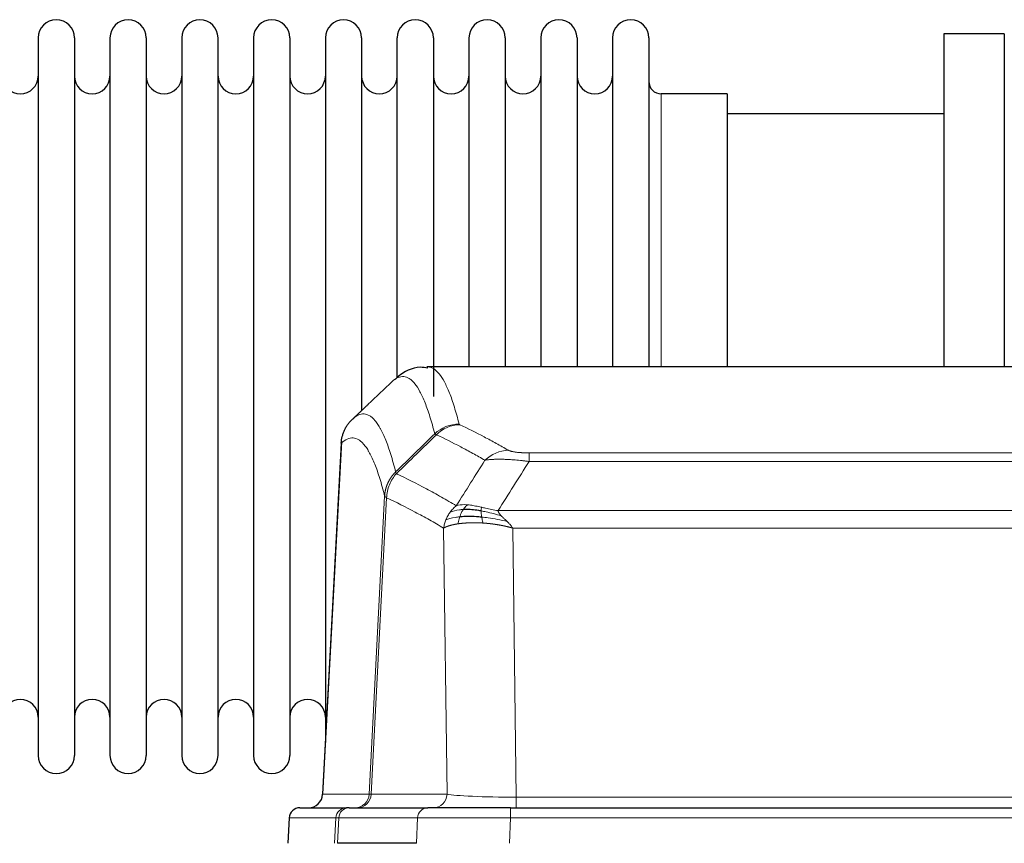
# Model space of a CAD drawing. Header units: inches. Extents: x 0 to 29700, y -16 to 21000.
# Tile 110 of 235: x 3757 to 4034, y 17086 to 17318. Entities that reach past the tile are written whole.
import ezdxf

# ---------------------------------------------------------------- set-up
doc = ezdxf.new("R2010")
doc.units = ezdxf.units.IN
doc.layers.add('1', color=7, linetype='Continuous', true_color=0xffffff)

msp = doc.modelspace()

# ---------------------------------------------------------------- linework, layer by layer
at = {"layer": '1', "color": 2, "linetype": 'Continuous', "lineweight": 25}
for p, q in [((4034.267, 17313.607), (4017.267, 17313.607)), ((4017.267, 17313.607), (4017.267, 17220.009)), ((4034.267, 17313.607), (4034.267, 17220.009)), ((3762.467, 17312.507), (3762.467, 17110.707)), ((3772.667, 17312.507), (3772.667, 17110.707)), ((3782.667, 17312.507), (3782.667, 17110.707)), ((3792.867, 17312.507), (3792.867, 17110.707)), ((3802.867, 17312.507), (3802.867, 17110.707)), ((3813.067, 17110.707), (3813.067, 17312.507)), ((3823.067, 17312.507), (3823.067, 17110.707)), ((3833.267, 17312.507), (3833.267, 17110.707)), ((3843.267, 17312.507), (3843.267, 17211.607)), ((3853.467, 17312.507), (3853.467, 17211.607)), ((3863.467, 17217.013), (3863.467, 17312.507)), ((3873.667, 17312.507), (3873.667, 17211.607)), ((3883.667, 17312.507), (3883.667, 17220.007)), ((3893.867, 17312.507), (3893.867, 17220.007)), ((3903.867, 17312.507), (3903.867, 17220.007)), ((3914.067, 17312.507), (3914.067, 17220.007)), ((3924.067, 17312.507), (3924.067, 17220.007)), ((3934.267, 17312.507), (3934.267, 17220.007)), ((3956.267, 17296.757), (3937.767, 17296.757)), ((3956.267, 17296.757), (3956.267, 17220.003)), ((4017.267, 17291.107), (3956.262, 17291.107)), ((4134.701, 17220.002), (3871.833, 17220.002)), ((3843.267, 17211.607), (3843.267, 17114.386)), ((3853.467, 17211.607), (3853.467, 17207.656)), ((3847.765, 17198.982), (3842.491, 17099.79)), ((3836.12, 17096.002), (3849.23, 17096.002)), ((3849.928, 17096.002), (3849.23, 17096.002)), ((3849.928, 17096.002), (3872.102, 17096.002)), ((3895.357, 17096.002), (3872.102, 17096.002)), ((3895.357, 17096.002), (4111.177, 17096.002)), ((3833.109, 17093.161), (3832.728, 17086.002)), ((3868.902, 17086.002), (3846.647, 17086.002))]:
    msp.add_line(p, q, dxfattribs=at)
at = {"layer": '1', "color": 110, "linetype": 'Continuous', "lineweight": 13}
for p, q in [((3937.767, 17296.757), (3937.767, 17220.003)), ((3847.751, 17198.488), (3842.503, 17099.793)), ((3900.596, 17195.795), (4105.938, 17195.795)), ((3900.596, 17193.379), (3900.596, 17195.795)), ((4105.938, 17193.379), (3900.596, 17193.379)), ((3855.57, 17099.793), (3859.946, 17183.661)), ((3860.502, 17183.185), (3856.151, 17099.793)), ((3891.864, 17179.548), (4114.67, 17179.548)), ((3877.503, 17099.793), (3876.545, 17174.64)), ((3895.977, 17174.65), (3896.945, 17098.967)), ((4110.557, 17174.65), (3895.977, 17174.65)), ((3842.503, 17099.793), (3855.57, 17099.793)), ((3856.151, 17099.793), (3877.503, 17099.793)), ((3896.945, 17098.967), (4109.588, 17098.967)), ((3896.945, 17096.002), (3896.945, 17098.967)), ((3895.357, 17093.159), (3895.357, 17096.002)), ((3833.125, 17093.159), (3832.745, 17086.002)), ((3846.236, 17093.159), (3833.125, 17093.159)), ((3845.863, 17086.002), (3846.236, 17093.159)), ((3847.021, 17093.159), (3846.647, 17086.002)), ((3869.195, 17093.159), (3847.021, 17093.159)), ((3868.902, 17086.002), (3869.195, 17093.159)), ((3895.357, 17093.159), (3895.064, 17086.002)), ((4111.177, 17093.159), (3895.357, 17093.159))]:
    msp.add_line(p, q, dxfattribs=at)
at = {"layer": '1', "color": 2, "linetype": 'Continuous', "lineweight": 25}
for centre, radius, start, end in [((3767.567, 17312.507), 5.1, 0, 180), ((3787.767, 17312.507), 5.1, 0, 180), ((3807.967, 17312.507), 5.1, 0, 180), ((3828.167, 17312.507), 5.1, 0, 180), ((3848.367, 17312.507), 5.1, 0, 180), ((3868.567, 17312.507), 5.1, 0, 180), ((3888.767, 17312.507), 5.1, 0, 180), ((3908.967, 17312.507), 5.1, 0, 180), ((3929.167, 17312.507), 5.1, 0, 180), ((3757.467, 17301.757), 5, 180, 0), ((3777.667, 17301.757), 5, 180, 0), ((3797.867, 17301.757), 5, 180, 0), ((3818.067, 17301.757), 5, 180, 0), ((3838.267, 17301.757), 5, 180, 0), ((3858.467, 17301.757), 5, 180, 0), ((3878.667, 17301.757), 5, 180, 0), ((3898.867, 17301.757), 5, 180, 0), ((3919.067, 17301.757), 5, 180, 0), ((3937.767, 17300.257), 3.5, 180, 270), ((3757.467, 17121.457), 5, 0, 180), ((3777.667, 17121.457), 5, 0, 180), ((3797.867, 17121.457), 5, 0, 180), ((3818.067, 17121.457), 5, 0, 180), ((3838.267, 17121.457), 5, 0, 180), ((3767.567, 17110.707), 5.1, 180, 0), ((3787.767, 17110.707), 5.1, 180, 0), ((3807.967, 17110.707), 5.1, 180, 0), ((3828.167, 17110.707), 5.1, 180, 0)]:
    msp.add_arc(centre, radius, start, end, dxfattribs=at)
at = {"layer": '1', "color": 110, "linetype": 'Continuous', "lineweight": 13}
for centre, major_axis, ratio, start_param, end_param in [((3880.9, 17193.945), (-9.695, -2.45), 0.9931439, 4.4664808, 5.2238901), ((3881.087, 17193.785), (-4.281, -9.037), 0.9659395, 3.5975691, 4.3432065), ((3894.749, 17186.639), (-4.97, -8.677), 0.9635717, 3.6779385, 4.4208965), ((3851.578, 17100.002), (0, 4), 0.9993908, 3.1415927, 4.6600291), ((3852.275, 17100.002), (0, 4), 0.9702957, 3.1415927, 4.6600291), ((3875.596, 17100.002), (20.038, 0.208), 0.001459, 3.1763609, 3.3855124), ((3873.627, 17100.002), (0, 4), 0.9702957, 3.1415927, 4.6600291), ((3896.866, 17100.002), (-20.002, 0.052), 0.0517476, 0.2535919, 1.5749043), ((3849.23, 17093.002), (0, 3), 0.9993908, 0, 1.5184364), ((3849.928, 17093.002), (0, 3), 0.9702957, 0, 1.5184364), ((3872.102, 17093.002), (0, 3), 0.9702957, 0, 1.5184364), ((3873.248, 17093.002), (-27.029, 0.156), 0.000812, 6.0391366, 6.248288), ((3895.408, 17093.002), (-27.018, 0.123), 0.0058026, 4.7143189, 6.0386286)]:
    msp.add_ellipse(centre, major_axis=major_axis, ratio=ratio, start_param=start_param, end_param=end_param, dxfattribs=at)
at = {"layer": '1', "color": 2, "linetype": 'Continuous', "lineweight": 25}
for centre, major_axis, start_param, end_param in [((3838.511, 17100.002), (0, 4), 3.1415927, 4.6600291), ((3836.12, 17093.002), (0, 3), 0, 1.5184364)]:
    msp.add_ellipse(centre, major_axis=major_axis, ratio=0.9993908, start_param=start_param, end_param=end_param, dxfattribs=at)
for points, knots in [([(3872.062, 17219.597), (3871.361, 17219.756), (3868.283, 17220.248), (3864.667, 17218.143), (3863.204, 17216.752), (3862.938, 17216.429)], [0, 0, 0, 0, 0.1798952, 0.8294892, 1, 1, 1, 1]), ([(3847.751, 17198.488), (3847.781, 17199.12), (3847.871, 17199.747), (3848.094, 17200.666), (3848.182, 17200.968), (3848.388, 17201.563), (3848.505, 17201.855), (3848.767, 17202.426), (3848.911, 17202.705), (3849.225, 17203.248), (3849.395, 17203.512), (3849.759, 17204.021), (3849.953, 17204.267), (3850.364, 17204.738), (3850.58, 17204.964), (3850.806, 17205.179)], [0, 0, 0, 0, 0.25, 0.25, 0.375, 0.375, 0.5, 0.5, 0.625, 0.625, 0.75, 0.75, 0.875, 0.875, 1, 1, 1, 1]), ([(3887.265, 17177.717), (3886.976, 17177.744), (3886.689, 17177.767), (3885.555, 17177.85), (3884.732, 17177.885), (3883.167, 17177.904), (3882.426, 17177.888), (3881.508, 17177.836), (3881.284, 17177.82), (3881.067, 17177.802)], [0, 0, 0, 0, 0.125, 0.125, 0.5, 0.5, 0.875, 0.875, 1, 1, 1, 1]), ([(3887.096, 17179.459), (3886.867, 17179.498), (3886.64, 17179.535), (3885.738, 17179.67), (3885.079, 17179.748), (3883.809, 17179.852), (3883.199, 17179.877), (3882.428, 17179.875), (3882.238, 17179.871), (3882.053, 17179.865)], [0, 0, 0, 0, 0.125, 0.125, 0.5, 0.5, 0.875, 0.875, 1, 1, 1, 1])]:
    msp.add_open_spline(points, degree=3, knots=knots, dxfattribs=at)
at = {"layer": '1', "color": 110, "linetype": 'Continuous', "lineweight": 13}
for points, knots in [([(3871.92, 17220.002), (3872.013, 17220.002), (3872.636, 17219.973), (3873.25, 17219.749), (3874.02, 17219.252), (3874.403, 17218.95), (3874.781, 17218.569), (3875.032, 17218.298), (3875.157, 17218.153), (3875.781, 17217.386), (3876.272, 17216.631), (3876.998, 17215.288), (3877.237, 17214.805), (3877.713, 17213.769), (3877.949, 17213.216), (3878.651, 17211.451), (3879.572, 17208.816), (3880.462, 17205.62), (3880.9, 17203.881)], [0, 0, 0, 0, 0.0285367, 0.1904473, 0.1904473, 0.2714026, 0.3118802, 0.3118802, 0.3523578, 0.3523578, 0.5142684, 0.5142684, 0.5952236, 0.5952236, 0.6761789, 0.6761789, 0.8380895, 1, 1, 1, 1]), ([(3874.032, 17201.142), (3873.594, 17202.88), (3872.703, 17206.074), (3871.781, 17208.706), (3871.078, 17210.47), (3870.841, 17211.023), (3870.365, 17212.058), (3870.125, 17212.541), (3869.399, 17213.883), (3868.907, 17214.638), (3868.282, 17215.405), (3868.157, 17215.549), (3867.905, 17215.821), (3867.527, 17216.202), (3867.143, 17216.503), (3866.372, 17217.001), (3865.328, 17217.383), (3863.718, 17217.112), (3862.616, 17216.368), (3862.058, 17215.855)], [0, 0, 0, 0, 0.125, 0.25, 0.25, 0.3125, 0.3125, 0.375, 0.375, 0.5, 0.5, 0.53125, 0.53125, 0.5625, 0.625, 0.625, 0.75, 0.875, 1, 1, 1, 1]), ([(3850.806, 17205.179), (3851.378, 17205.733), (3852.505, 17206.547), (3854.151, 17206.892), (3855.217, 17206.538), (3856.005, 17206.053), (3856.397, 17205.756), (3856.848, 17205.314), (3857.041, 17205.104), (3857.169, 17204.959), (3857.232, 17204.884), (3857.551, 17204.5), (3857.931, 17203.984), (3858.369, 17203.286), (3858.555, 17202.966), (3858.679, 17202.749), (3858.741, 17202.637), (3859.298, 17201.617), (3860.27, 17199.512), (3861.681, 17195.48), (3862.589, 17192.209), (3863.036, 17190.427)], [0, 0, 0, 0, 0.125, 0.25, 0.375, 0.375, 0.4375, 0.46875, 0.484375, 0.484375, 0.5, 0.5, 0.5625, 0.59375, 0.609375, 0.609375, 0.625, 0.625, 0.75, 0.875, 1, 1, 1, 1]), ([(3881.087, 17203.719), (3881.031, 17203.746), (3880.988, 17203.773), (3880.926, 17203.827), (3880.907, 17203.854), (3880.9, 17203.881)], [0, 0, 0, 0, 0.5, 0.5, 1, 1, 1, 1]), ([(3881.087, 17203.719), (3883.373, 17202.632), (3885.654, 17201.491), (3889.07, 17199.697), (3890.207, 17199.086), (3892.479, 17197.836), (3893.615, 17197.197), (3894.749, 17196.545)], [0, 0, 0, 0, 0.5, 0.5, 0.75, 0.75, 1, 1, 1, 1]), ([(3859.946, 17183.661), (3859.501, 17185.441), (3858.596, 17188.709), (3857.189, 17192.741), (3856.219, 17194.849), (3855.664, 17195.871), (3855.602, 17195.983), (3855.478, 17196.201), (3855.292, 17196.521), (3854.856, 17197.221), (3854.477, 17197.739), (3854.159, 17198.126), (3854.096, 17198.201), (3853.968, 17198.346), (3853.776, 17198.558), (3853.326, 17199.003), (3852.936, 17199.304), (3852.149, 17199.795), (3851.086, 17200.159), (3849.445, 17199.833), (3848.321, 17199.034), (3847.751, 17198.488)], [0, 0, 0, 0, 0.125, 0.25, 0.375, 0.375, 0.390625, 0.390625, 0.40625, 0.4375, 0.5, 0.5, 0.515625, 0.515625, 0.53125, 0.5625, 0.625, 0.625, 0.75, 0.875, 1, 1, 1, 1]), ([(3888.169, 17193.72), (3887.033, 17194.373), (3885.897, 17195.012), (3883.621, 17196.263), (3882.483, 17196.875), (3879.063, 17198.671), (3876.779, 17199.814), (3874.491, 17200.903)], [0, 0, 0, 0, 0.25, 0.25, 0.5, 0.5, 1, 1, 1, 1]), ([(3900.596, 17195.795), (3900.413, 17195.795), (3900.231, 17195.796), (3899.867, 17195.801), (3899.687, 17195.804), (3899.332, 17195.813), (3899.156, 17195.819), (3898.809, 17195.833), (3898.638, 17195.841), (3898.428, 17195.853), (3898.386, 17195.856), (3898.302, 17195.861), (3898.177, 17195.869), (3898.056, 17195.877), (3897.817, 17195.895), (3897.509, 17195.921), (3897.222, 17195.951), (3897.049, 17195.972), (3897.015, 17195.976), (3896.947, 17195.984), (3896.913, 17195.988), (3896.813, 17196.001), (3896.748, 17196.01), (3896.559, 17196.037), (3896.439, 17196.056), (3896.213, 17196.094), (3896.105, 17196.114), (3895.903, 17196.155), (3895.807, 17196.177), (3895.694, 17196.204), (3895.672, 17196.209), (3895.628, 17196.22), (3895.606, 17196.226), (3895.543, 17196.242), (3895.502, 17196.253), (3895.383, 17196.287), (3895.309, 17196.31), (3895.172, 17196.356), (3895.109, 17196.379), (3894.932, 17196.449), (3894.833, 17196.496), (3894.749, 17196.545)], [0, 0, 0, 0, 0.0625, 0.0625, 0.125, 0.125, 0.1875, 0.1875, 0.25, 0.25, 0.265625, 0.265625, 0.28125, 0.3125, 0.3125, 0.375, 0.4375, 0.4375, 0.453125, 0.453125, 0.46875, 0.46875, 0.5, 0.5, 0.5625, 0.5625, 0.625, 0.625, 0.6875, 0.6875, 0.703125, 0.703125, 0.71875, 0.71875, 0.75, 0.75, 0.8125, 0.8125, 0.875, 0.875, 1, 1, 1, 1]), ([(3900.596, 17193.379), (3900.261, 17193.422), (3899.928, 17193.463), (3899.265, 17193.541), (3898.936, 17193.578), (3897.961, 17193.682), (3897.323, 17193.742), (3896.62, 17193.8), (3896.542, 17193.807), (3896.387, 17193.819), (3896.309, 17193.825), (3896.078, 17193.843), (3895.925, 17193.854), (3895.47, 17193.886), (3894.875, 17193.923), (3894.303, 17193.951), (3893.881, 17193.969), (3893.673, 17193.976), (3893.467, 17193.983), (3893.331, 17193.987), (3893.263, 17193.989), (3892.658, 17194.004), (3892.15, 17194.008), (3891.431, 17193.999), (3891.198, 17193.994), (3890.86, 17193.983), (3890.749, 17193.979), (3890.53, 17193.97), (3890.423, 17193.964), (3889.895, 17193.935), (3889.507, 17193.903), (3888.792, 17193.823), (3888.466, 17193.775), (3888.169, 17193.72)], [0, 0, 0, 0, 0.0625, 0.0625, 0.125, 0.125, 0.25, 0.25, 0.265625, 0.265625, 0.28125, 0.28125, 0.3125, 0.3125, 0.375, 0.4375, 0.4375, 0.46875, 0.484375, 0.484375, 0.5, 0.5, 0.625, 0.625, 0.6875, 0.6875, 0.71875, 0.71875, 0.75, 0.75, 0.875, 0.875, 1, 1, 1, 1]), ([(3859.946, 17183.661), (3859.947, 17183.678), (3859.949, 17183.712), (3859.952, 17183.763), (3859.955, 17183.813), (3859.959, 17183.864), (3859.963, 17183.915), (3859.967, 17183.965), (3859.971, 17184.016), (3859.976, 17184.067), (3859.98, 17184.117), (3859.986, 17184.168), (3859.991, 17184.218), (3859.996, 17184.269), (3860.002, 17184.319), (3860.008, 17184.37), (3860.015, 17184.42), (3860.021, 17184.47), (3860.028, 17184.521), (3860.035, 17184.571), (3860.043, 17184.621), (3860.05, 17184.672), (3860.058, 17184.722), (3860.066, 17184.772), (3860.075, 17184.822), (3860.083, 17184.872), (3860.092, 17184.922), (3860.101, 17184.972), (3860.111, 17185.022), (3860.12, 17185.072), (3860.13, 17185.122), (3860.14, 17185.171), (3860.151, 17185.221), (3860.161, 17185.271), (3860.172, 17185.32), (3860.183, 17185.37), (3860.195, 17185.419), (3860.206, 17185.469), (3860.218, 17185.518), (3860.23, 17185.568), (3860.243, 17185.617), (3860.255, 17185.666), (3860.268, 17185.715), (3860.281, 17185.764), (3860.295, 17185.813), (3860.308, 17185.862), (3860.322, 17185.911), (3860.336, 17185.96), (3860.35, 17186.008), (3860.365, 17186.057), (3860.38, 17186.106), (3860.395, 17186.154), (3860.41, 17186.203), (3860.426, 17186.251), (3860.442, 17186.299), (3860.458, 17186.347), (3860.474, 17186.395), (3860.49, 17186.444), (3860.507, 17186.491), (3860.524, 17186.539), (3860.541, 17186.587), (3860.559, 17186.635), (3860.577, 17186.682), (3860.595, 17186.73), (3860.613, 17186.777), (3860.631, 17186.825), (3860.65, 17186.872), (3860.669, 17186.919), (3860.688, 17186.966), (3860.707, 17187.013), (3860.727, 17187.06), (3860.747, 17187.106), (3860.767, 17187.153), (3860.787, 17187.2), (3860.808, 17187.246), (3860.828, 17187.292), (3860.855, 17187.352), (3860.889, 17187.425), (3860.93, 17187.511), (3860.972, 17187.597), (3861.014, 17187.682), (3861.057, 17187.767), (3861.101, 17187.851), (3861.146, 17187.935), (3861.192, 17188.019), (3861.238, 17188.102), (3861.285, 17188.185), (3861.333, 17188.267), (3861.382, 17188.349), (3861.431, 17188.43), (3861.481, 17188.511), (3861.532, 17188.591), (3861.584, 17188.671), (3861.637, 17188.751), (3861.69, 17188.83), (3861.744, 17188.908), (3861.798, 17188.986), (3861.854, 17189.063), (3861.91, 17189.14), (3861.966, 17189.217), (3862.024, 17189.292), (3862.082, 17189.368), (3862.141, 17189.442), (3862.201, 17189.517), (3862.261, 17189.59), (3862.322, 17189.663), (3862.383, 17189.736), (3862.446, 17189.808), (3862.509, 17189.879), (3862.572, 17189.95), (3862.637, 17190.02), (3862.701, 17190.089), (3862.767, 17190.158), (3862.833, 17190.226), (3862.9, 17190.294), (3862.967, 17190.361), (3863.013, 17190.405), (3863.036, 17190.427)], [0, 0, 0, 0, 0.0066687, 0.0133374, 0.0200061, 0.0266746, 0.0333432, 0.0400116, 0.0466801, 0.0533484, 0.0600168, 0.066685, 0.0733532, 0.0800214, 0.0866895, 0.0933575, 0.1000255, 0.1066935, 0.1133614, 0.1200292, 0.126697, 0.1333647, 0.1400324, 0.1467001, 0.1533676, 0.1600352, 0.1667026, 0.1733701, 0.1800374, 0.1867047, 0.193372, 0.2000392, 0.2067064, 0.2133735, 0.2200405, 0.2267075, 0.2333745, 0.2400414, 0.2467082, 0.253375, 0.2600418, 0.2667085, 0.2733751, 0.2800417, 0.2867082, 0.2933747, 0.3000412, 0.3067075, 0.3133739, 0.3200401, 0.3267064, 0.3333725, 0.3400387, 0.3467047, 0.3533708, 0.3600367, 0.3667026, 0.3733685, 0.3800343, 0.3867001, 0.3933658, 0.4000315, 0.4066971, 0.4133626, 0.4200281, 0.4266936, 0.433359, 0.4400243, 0.4466896, 0.4533549, 0.4600201, 0.4666852, 0.4733503, 0.4800154, 0.4866804, 0.4933453, 0.5000102, 0.5125098, 0.5250093, 0.5375088, 0.5500082, 0.5625077, 0.5750071, 0.5875066, 0.600006, 0.6125054, 0.6250049, 0.6375043, 0.6500037, 0.6625032, 0.6750026, 0.6875021, 0.7000016, 0.7125011, 0.7250006, 0.7375001, 0.7499997, 0.7624993, 0.7749989, 0.7874985, 0.7999982, 0.812498, 0.8249977, 0.8374975, 0.8499974, 0.8624973, 0.8749972, 0.8874972, 0.8999973, 0.9124974, 0.9249976, 0.9374978, 0.9499981, 0.9624985, 0.9749989, 0.9874994, 1, 1, 1, 1]), ([(3860.502, 17183.185), (3860.524, 17183.816), (3860.601, 17184.444), (3860.865, 17185.672), (3861.051, 17186.273), (3861.522, 17187.425), (3861.808, 17187.977), (3862.466, 17189.015), (3862.839, 17189.5), (3863.248, 17189.944)], [0, 0, 0, 0, 0.25, 0.25, 0.5, 0.5, 0.75, 0.75, 1, 1, 1, 1]), ([(3863.248, 17189.944), (3863.173, 17190.033), (3863.13, 17190.13), (3863.072, 17190.303), (3863.056, 17190.379), (3863.036, 17190.427)], [0, 0, 0, 0, 0.5, 0.5, 1, 1, 1, 1]), ([(3863.248, 17189.944), (3866.07, 17188.605), (3868.885, 17187.185), (3873.099, 17184.93), (3874.502, 17184.158), (3877.304, 17182.573), (3878.704, 17181.759), (3880.101, 17180.926)], [0, 0, 0, 0, 0.5, 0.5, 0.75, 0.75, 1, 1, 1, 1]), ([(3860.502, 17183.185), (3860.497, 17183.188), (3860.487, 17183.194), (3860.472, 17183.204), (3860.457, 17183.214), (3860.442, 17183.224), (3860.426, 17183.233), (3860.411, 17183.243), (3860.396, 17183.253), (3860.38, 17183.263), (3860.365, 17183.273), (3860.349, 17183.283), (3860.334, 17183.293), (3860.319, 17183.303), (3860.303, 17183.313), (3860.288, 17183.323), (3860.273, 17183.333), (3860.258, 17183.343), (3860.243, 17183.353), (3860.228, 17183.363), (3860.214, 17183.373), (3860.199, 17183.383), (3860.185, 17183.394), (3860.171, 17183.404), (3860.157, 17183.414), (3860.144, 17183.424), (3860.13, 17183.434), (3860.11, 17183.451), (3860.084, 17183.472), (3860.055, 17183.498), (3860.032, 17183.522), (3860.012, 17183.544), (3859.996, 17183.565), (3859.984, 17183.583), (3859.974, 17183.599), (3859.966, 17183.613), (3859.96, 17183.625), (3859.955, 17183.636), (3859.952, 17183.645), (3859.949, 17183.651), (3859.948, 17183.656), (3859.947, 17183.659), (3859.946, 17183.661), (3859.946, 17183.661)], [0, 0, 0, 0, 0.0155045, 0.0313064, 0.0474058, 0.0638028, 0.0804975, 0.0974898, 0.1147799, 0.1323678, 0.1502535, 0.1684372, 0.1869188, 0.2056984, 0.224776, 0.2441517, 0.2638255, 0.2837975, 0.3040676, 0.3246359, 0.3455025, 0.3666674, 0.3881306, 0.4098921, 0.431952, 0.4543102, 0.4769669, 0.499922, 0.5635887, 0.6229234, 0.6779259, 0.7285963, 0.7749346, 0.8169408, 0.8546148, 0.8879566, 0.9169663, 0.9416439, 0.9619893, 0.9780025, 0.9896835, 0.9970323, 1, 1, 1, 1]), ([(3876.545, 17174.64), (3875.214, 17175.426), (3873.882, 17176.194), (3871.214, 17177.693), (3869.879, 17178.423), (3865.868, 17180.56), (3863.188, 17181.909), (3860.502, 17183.185)], [0, 0, 0, 0, 0.25, 0.25, 0.5, 0.5, 1, 1, 1, 1]), ([(3878.394, 17179.119), (3878.64, 17179.449), (3878.907, 17179.767), (3879.477, 17180.371), (3879.781, 17180.657), (3880.101, 17180.926)], [0, 0, 0, 0, 0.5, 0.5, 1, 1, 1, 1]), ([(3883.277, 17181.187), (3882.978, 17181.213), (3882.688, 17181.229), (3881.561, 17181.244), (3880.795, 17181.15), (3880.101, 17180.926)], [0, 0, 0, 0, 0.25, 0.25, 1, 1, 1, 1]), ([(3882.053, 17179.865), (3882.151, 17180.015), (3882.253, 17180.156), (3882.51, 17180.485), (3882.667, 17180.659), (3882.978, 17180.959), (3883.131, 17181.086), (3883.277, 17181.187)], [0, 0, 0, 0, 0.25, 0.25, 0.625, 0.625, 1, 1, 1, 1]), ([(3887.246, 17180.492), (3887.066, 17180.532), (3886.887, 17180.571), (3886.18, 17180.725), (3885.666, 17180.832), (3884.672, 17181.013), (3884.192, 17181.088), (3883.578, 17181.159), (3883.426, 17181.174), (3883.277, 17181.187)], [0, 0, 0, 0, 0.125, 0.125, 0.5, 0.5, 0.875, 0.875, 1, 1, 1, 1]), ([(3887.096, 17179.459), (3887.094, 17179.583), (3887.096, 17179.699), (3887.109, 17179.964), (3887.125, 17180.101), (3887.174, 17180.33), (3887.206, 17180.423), (3887.246, 17180.492)], [0, 0, 0, 0, 0.25, 0.25, 0.625, 0.625, 1, 1, 1, 1]), ([(3891.864, 17179.548), (3890.644, 17179.737), (3889.468, 17179.994), (3887.974, 17180.328), (3887.607, 17180.411), (3887.246, 17180.492)], [0, 0, 0, 0, 0.75, 0.75, 1, 1, 1, 1]), ([(3877.184, 17176.978), (3877.34, 17177.354), (3877.52, 17177.722), (3877.925, 17178.438), (3878.149, 17178.785), (3878.394, 17179.119)], [0, 0, 0, 0, 0.5, 0.5, 1, 1, 1, 1]), ([(3881.067, 17177.802), (3880.632, 17177.766), (3880.222, 17177.721), (3878.692, 17177.504), (3877.796, 17177.264), (3877.184, 17176.978)], [0, 0, 0, 0, 0.25, 0.25, 1, 1, 1, 1]), ([(3882.053, 17179.865), (3881.681, 17179.852), (3881.324, 17179.826), (3879.964, 17179.675), (3879.093, 17179.45), (3878.394, 17179.119)], [0, 0, 0, 0, 0.25, 0.25, 1, 1, 1, 1]), ([(3880.577, 17175.841), (3880.612, 17176.041), (3880.655, 17176.265), (3880.76, 17176.744), (3880.823, 17177), (3880.949, 17177.441), (3881.005, 17177.621), (3881.067, 17177.802)], [0, 0, 0, 0, 0.375, 0.375, 0.75, 0.75, 1, 1, 1, 1]), ([(3881.067, 17177.802), (3881.098, 17177.893), (3881.13, 17177.984), (3881.264, 17178.347), (3881.377, 17178.62), (3881.627, 17179.145), (3881.763, 17179.398), (3881.955, 17179.713), (3882.003, 17179.79), (3882.053, 17179.865)], [0, 0, 0, 0, 0.125, 0.125, 0.5, 0.5, 0.875, 0.875, 1, 1, 1, 1]), ([(3892.735, 17178.105), (3891.324, 17178.527), (3889.888, 17178.903), (3888.017, 17179.293), (3887.554, 17179.381), (3887.096, 17179.459)], [0, 0, 0, 0, 0.75, 0.75, 1, 1, 1, 1]), ([(3887.265, 17177.717), (3887.253, 17177.794), (3887.241, 17177.872), (3887.196, 17178.182), (3887.167, 17178.413), (3887.124, 17178.858), (3887.109, 17179.071), (3887.099, 17179.333), (3887.097, 17179.397), (3887.096, 17179.459)], [0, 0, 0, 0, 0.125, 0.125, 0.5, 0.5, 0.875, 0.875, 1, 1, 1, 1]), ([(3887.579, 17176.066), (3887.546, 17176.229), (3887.507, 17176.415), (3887.425, 17176.817), (3887.382, 17177.034), (3887.315, 17177.409), (3887.289, 17177.562), (3887.265, 17177.717)], [0, 0, 0, 0, 0.375, 0.375, 0.75, 0.75, 1, 1, 1, 1]), ([(3894.406, 17176.486), (3892.634, 17176.938), (3890.804, 17177.285), (3888.43, 17177.598), (3887.843, 17177.663), (3887.265, 17177.717)], [0, 0, 0, 0, 0.75, 0.75, 1, 1, 1, 1]), ([(3892.735, 17178.105), (3892.616, 17178.232), (3892.506, 17178.357), (3892.258, 17178.667), (3892.133, 17178.849), (3891.947, 17179.205), (3891.885, 17179.379), (3891.864, 17179.548)], [0, 0, 0, 0, 0.25, 0.25, 0.625, 0.625, 1, 1, 1, 1]), ([(3894.406, 17176.486), (3894.332, 17176.558), (3894.258, 17176.629), (3893.962, 17176.911), (3893.74, 17177.117), (3893.313, 17177.521), (3893.108, 17177.719), (3892.855, 17177.977), (3892.794, 17178.041), (3892.735, 17178.105)], [0, 0, 0, 0, 0.125, 0.125, 0.5, 0.5, 0.875, 0.875, 1, 1, 1, 1]), ([(3876.545, 17174.64), (3876.602, 17175.036), (3876.684, 17175.432), (3876.898, 17176.213), (3877.029, 17176.6), (3877.184, 17176.978)], [0, 0, 0, 0, 0.5, 0.5, 1, 1, 1, 1]), ([(3880.577, 17175.841), (3880.565, 17175.839), (3880.542, 17175.836), (3880.507, 17175.831), (3880.471, 17175.825), (3880.436, 17175.82), (3880.399, 17175.814), (3880.363, 17175.808), (3880.326, 17175.802), (3880.289, 17175.796), (3880.251, 17175.79), (3880.213, 17175.784), (3880.174, 17175.778), (3880.136, 17175.771), (3880.096, 17175.764), (3880.057, 17175.757), (3880.017, 17175.75), (3879.977, 17175.743), (3879.937, 17175.736), (3879.896, 17175.729), (3879.855, 17175.721), (3879.814, 17175.714), (3879.772, 17175.706), (3879.73, 17175.698), (3879.688, 17175.69), (3879.645, 17175.681), (3879.603, 17175.673), (3879.56, 17175.664), (3879.517, 17175.656), (3879.473, 17175.647), (3879.43, 17175.638), (3879.386, 17175.629), (3879.342, 17175.619), (3879.297, 17175.61), (3879.253, 17175.6), (3879.208, 17175.59), (3879.163, 17175.58), (3879.119, 17175.57), (3879.073, 17175.56), (3879.028, 17175.55), (3878.983, 17175.539), (3878.937, 17175.528), (3878.892, 17175.517), (3878.846, 17175.506), (3878.8, 17175.495), (3878.754, 17175.483), (3878.708, 17175.472), (3878.662, 17175.46), (3878.616, 17175.448), (3878.57, 17175.436), (3878.523, 17175.424), (3878.477, 17175.411), (3878.431, 17175.399), (3878.385, 17175.386), (3878.338, 17175.373), (3878.292, 17175.36), (3878.246, 17175.346), (3878.2, 17175.333), (3878.154, 17175.319), (3878.108, 17175.305), (3878.062, 17175.291), (3878.016, 17175.277), (3877.97, 17175.263), (3877.925, 17175.248), (3877.879, 17175.233), (3877.834, 17175.218), (3877.789, 17175.203), (3877.744, 17175.188), (3877.699, 17175.172), (3877.655, 17175.156), (3877.61, 17175.14), (3877.566, 17175.124), (3877.522, 17175.108), (3877.478, 17175.092), (3877.435, 17175.075), (3877.392, 17175.058), (3877.349, 17175.041), (3877.307, 17175.024), (3877.264, 17175.007), (3877.223, 17174.989), (3877.181, 17174.971), (3877.14, 17174.953), (3877.099, 17174.935), (3877.059, 17174.917), (3877.019, 17174.898), (3876.979, 17174.879), (3876.94, 17174.86), (3876.902, 17174.841), (3876.864, 17174.822), (3876.826, 17174.802), (3876.789, 17174.783), (3876.752, 17174.763), (3876.716, 17174.743), (3876.681, 17174.723), (3876.646, 17174.702), (3876.612, 17174.681), (3876.578, 17174.661), (3876.556, 17174.647), (3876.545, 17174.64)], [0, 0, 0, 0, 0.0060657, 0.012223, 0.0184718, 0.0248123, 0.0312443, 0.0377679, 0.0443831, 0.0510899, 0.0578883, 0.0647782, 0.0717598, 0.0788329, 0.0859977, 0.093254, 0.1006019, 0.1080414, 0.1155725, 0.1231952, 0.1309095, 0.1387154, 0.1466129, 0.1546019, 0.1626826, 0.1708549, 0.1791188, 0.1874742, 0.1959213, 0.20446, 0.2130903, 0.2218121, 0.2306256, 0.2395307, 0.2485274, 0.2576156, 0.2667955, 0.276067, 0.2854301, 0.2948848, 0.3044311, 0.314069, 0.3237985, 0.3336196, 0.3435324, 0.3535367, 0.3636326, 0.3738202, 0.3840993, 0.3944701, 0.4049324, 0.4154864, 0.426132, 0.4368691, 0.4476979, 0.4586183, 0.4696303, 0.480734, 0.4919292, 0.503216, 0.5145945, 0.5260645, 0.5376262, 0.5492795, 0.5610244, 0.5728609, 0.584789, 0.5968087, 0.60892, 0.621123, 0.6334175, 0.6458037, 0.6582815, 0.6708509, 0.6835119, 0.6962645, 0.7091087, 0.7220445, 0.735072, 0.748191, 0.7614017, 0.774704, 0.7880979, 0.8015834, 0.8151605, 0.8288293, 0.8425896, 0.8564416, 0.8703852, 0.8844204, 0.8985472, 0.9127656, 0.9270756, 0.9414773, 0.9559705, 0.9705554, 0.9852319, 1, 1, 1, 1]), ([(3887.579, 17176.066), (3887.557, 17176.068), (3887.513, 17176.07), (3887.448, 17176.074), (3887.382, 17176.078), (3887.316, 17176.082), (3887.249, 17176.086), (3887.183, 17176.089), (3887.117, 17176.093), (3887.051, 17176.096), (3886.984, 17176.099), (3886.918, 17176.103), (3886.852, 17176.106), (3886.785, 17176.109), (3886.719, 17176.111), (3886.652, 17176.114), (3886.585, 17176.117), (3886.519, 17176.119), (3886.452, 17176.122), (3886.385, 17176.124), (3886.318, 17176.126), (3886.251, 17176.128), (3886.185, 17176.13), (3886.118, 17176.132), (3886.051, 17176.133), (3885.984, 17176.135), (3885.917, 17176.136), (3885.85, 17176.138), (3885.783, 17176.139), (3885.716, 17176.14), (3885.649, 17176.141), (3885.582, 17176.142), (3885.515, 17176.143), (3885.447, 17176.143), (3885.38, 17176.144), (3885.313, 17176.144), (3885.246, 17176.145), (3885.179, 17176.145), (3885.112, 17176.145), (3885.045, 17176.145), (3884.978, 17176.145), (3884.911, 17176.144), (3884.844, 17176.144), (3884.776, 17176.144), (3884.709, 17176.143), (3884.642, 17176.142), (3884.575, 17176.141), (3884.508, 17176.14), (3884.441, 17176.139), (3884.375, 17176.138), (3884.308, 17176.136), (3884.241, 17176.135), (3884.174, 17176.133), (3884.107, 17176.132), (3884.04, 17176.13), (3883.974, 17176.128), (3883.907, 17176.126), (3883.84, 17176.123), (3883.774, 17176.121), (3883.707, 17176.119), (3883.641, 17176.116), (3883.575, 17176.113), (3883.508, 17176.11), (3883.442, 17176.107), (3883.376, 17176.104), (3883.31, 17176.101), (3883.244, 17176.098), (3883.178, 17176.094), (3883.112, 17176.091), (3883.046, 17176.087), (3882.98, 17176.083), (3882.915, 17176.079), (3882.849, 17176.075), (3882.784, 17176.071), (3882.718, 17176.066), (3882.653, 17176.062), (3882.588, 17176.057), (3882.523, 17176.052), (3882.458, 17176.048), (3882.393, 17176.043), (3882.329, 17176.037), (3882.264, 17176.032), (3882.2, 17176.027), (3882.135, 17176.021), (3882.071, 17176.016), (3882.007, 17176.01), (3881.943, 17176.004), (3881.879, 17175.998), (3881.816, 17175.992), (3881.752, 17175.985), (3881.689, 17175.979), (3881.625, 17175.972), (3881.562, 17175.966), (3881.499, 17175.959), (3881.437, 17175.952), (3881.374, 17175.945), (3881.312, 17175.938), (3881.249, 17175.93), (3881.187, 17175.923), (3881.125, 17175.915), (3881.064, 17175.908), (3881.002, 17175.9), (3880.941, 17175.892), (3880.88, 17175.884), (3880.819, 17175.875), (3880.758, 17175.867), (3880.697, 17175.858), (3880.637, 17175.85), (3880.597, 17175.844), (3880.577, 17175.841)], [0, 0, 0, 0, 0.0082024, 0.0164263, 0.0246716, 0.0329384, 0.0412265, 0.0495362, 0.0578672, 0.0662198, 0.0745938, 0.0829892, 0.0914062, 0.0998446, 0.1083045, 0.1167859, 0.1252887, 0.1338131, 0.1423589, 0.1509263, 0.1595151, 0.1681255, 0.1767574, 0.1854108, 0.1940858, 0.2027822, 0.2115002, 0.2202398, 0.2290008, 0.2377835, 0.2465876, 0.2554134, 0.2642606, 0.2731295, 0.2820199, 0.2909319, 0.2998654, 0.3088206, 0.3177973, 0.3267956, 0.3358154, 0.3448569, 0.35392, 0.3630047, 0.3721109, 0.3812388, 0.3903883, 0.3995594, 0.4087522, 0.4179665, 0.4272025, 0.4364601, 0.4457393, 0.4550402, 0.4643627, 0.4737069, 0.4830727, 0.4924601, 0.5018692, 0.5113, 0.5207524, 0.5302265, 0.5397222, 0.5492397, 0.5587788, 0.5683395, 0.577922, 0.5875261, 0.5971519, 0.6067994, 0.6164686, 0.6261595, 0.6358721, 0.6456064, 0.6553624, 0.6651401, 0.6749395, 0.6847606, 0.6946034, 0.704468, 0.7143542, 0.7242622, 0.734192, 0.7441434, 0.7541166, 0.7641115, 0.7741282, 0.7841666, 0.7942268, 0.8043087, 0.8144123, 0.8245377, 0.8346848, 0.8448538, 0.8550444, 0.8652568, 0.875491, 0.885747, 0.8960247, 0.9063242, 0.9166455, 0.9269886, 0.9373534, 0.9477401, 0.9581485, 0.9685787, 0.9790306, 0.9895044, 1, 1, 1, 1]), ([(3895.977, 17174.65), (3895.955, 17174.656), (3895.911, 17174.669), (3895.844, 17174.687), (3895.778, 17174.706), (3895.711, 17174.724), (3895.644, 17174.742), (3895.577, 17174.76), (3895.51, 17174.778), (3895.443, 17174.796), (3895.376, 17174.814), (3895.309, 17174.832), (3895.241, 17174.849), (3895.174, 17174.867), (3895.106, 17174.884), (3895.039, 17174.901), (3894.971, 17174.919), (3894.903, 17174.936), (3894.835, 17174.953), (3894.767, 17174.969), (3894.699, 17174.986), (3894.63, 17175.003), (3894.562, 17175.019), (3894.494, 17175.036), (3894.425, 17175.052), (3894.356, 17175.068), (3894.288, 17175.084), (3894.219, 17175.1), (3894.15, 17175.116), (3894.081, 17175.132), (3894.012, 17175.147), (3893.943, 17175.163), (3893.874, 17175.178), (3893.804, 17175.194), (3893.735, 17175.209), (3893.665, 17175.224), (3893.596, 17175.239), (3893.526, 17175.254), (3893.456, 17175.268), (3893.386, 17175.283), (3893.317, 17175.298), (3893.247, 17175.312), (3893.177, 17175.326), (3893.106, 17175.34), (3893.036, 17175.354), (3892.966, 17175.368), (3892.896, 17175.382), (3892.825, 17175.396), (3892.755, 17175.409), (3892.684, 17175.423), (3892.614, 17175.436), (3892.543, 17175.449), (3892.472, 17175.463), (3892.401, 17175.475), (3892.331, 17175.488), (3892.26, 17175.501), (3892.189, 17175.514), (3892.118, 17175.526), (3892.046, 17175.539), (3891.975, 17175.551), (3891.904, 17175.563), (3891.833, 17175.575), (3891.761, 17175.587), (3891.69, 17175.599), (3891.619, 17175.611), (3891.547, 17175.622), (3891.476, 17175.634), (3891.404, 17175.645), (3891.333, 17175.656), (3891.261, 17175.667), (3891.189, 17175.678), (3891.117, 17175.689), (3891.046, 17175.7), (3890.974, 17175.71), (3890.902, 17175.721), (3890.83, 17175.731), (3890.758, 17175.741), (3890.686, 17175.751), (3890.614, 17175.761), (3890.542, 17175.771), (3890.47, 17175.781), (3890.398, 17175.791), (3890.326, 17175.8), (3890.254, 17175.809), (3890.182, 17175.819), (3890.109, 17175.828), (3890.037, 17175.837), (3889.965, 17175.846), (3889.893, 17175.854), (3889.82, 17175.863), (3889.748, 17175.871), (3889.676, 17175.88), (3889.604, 17175.888), (3889.531, 17175.896), (3889.459, 17175.904), (3889.387, 17175.912), (3889.314, 17175.92), (3889.242, 17175.927), (3889.169, 17175.935), (3889.097, 17175.942), (3889.025, 17175.949), (3888.952, 17175.956), (3888.88, 17175.963), (3888.808, 17175.97), (3888.735, 17175.977), (3888.663, 17175.983), (3888.591, 17175.99), (3888.518, 17175.996), (3888.446, 17176.002), (3888.374, 17176.008), (3888.301, 17176.014), (3888.229, 17176.02), (3888.157, 17176.026), (3888.084, 17176.031), (3888.012, 17176.037), (3887.94, 17176.042), (3887.868, 17176.047), (3887.796, 17176.052), (3887.724, 17176.057), (3887.651, 17176.062), (3887.603, 17176.065), (3887.579, 17176.066)], [0, 0, 0, 0, 0.007775, 0.0155603, 0.0233558, 0.0311618, 0.038978, 0.0468046, 0.0546416, 0.0624889, 0.0703466, 0.0782147, 0.0860931, 0.093982, 0.1018813, 0.109791, 0.1177112, 0.1256417, 0.1335828, 0.1415343, 0.1494962, 0.1574687, 0.1654516, 0.173445, 0.1814489, 0.1894634, 0.1974883, 0.2055238, 0.2135699, 0.2216264, 0.2296936, 0.2377713, 0.2458596, 0.2539585, 0.2620679, 0.270188, 0.2783187, 0.28646, 0.2946119, 0.3027745, 0.3109477, 0.3191316, 0.3273261, 0.3355314, 0.3437472, 0.3519738, 0.3602111, 0.3684591, 0.3767178, 0.3849872, 0.3932673, 0.4015582, 0.4098598, 0.4181722, 0.4264954, 0.4348293, 0.443174, 0.4515295, 0.4598958, 0.4682728, 0.4766607, 0.4850594, 0.493469, 0.5018893, 0.5103206, 0.5187626, 0.5272155, 0.5356793, 0.544154, 0.5526395, 0.561136, 0.5696433, 0.5781615, 0.5866906, 0.5952307, 0.6037817, 0.6123436, 0.6209165, 0.6295003, 0.638095, 0.6467007, 0.6553174, 0.6639451, 0.6725838, 0.6812334, 0.6898941, 0.6985657, 0.7072484, 0.7159421, 0.7246468, 0.7333625, 0.7420893, 0.7508272, 0.759576, 0.768336, 0.777107, 0.7858891, 0.7946823, 0.8034866, 0.812302, 0.8211284, 0.829966, 0.8388147, 0.8476746, 0.8565455, 0.8654276, 0.8743209, 0.8832252, 0.8921408, 0.9010675, 0.9100054, 0.9189544, 0.9279147, 0.9368861, 0.9458688, 0.9548626, 0.9638676, 0.9728839, 0.9819114, 0.9909501, 1, 1, 1, 1]), ([(3895.977, 17174.65), (3895.824, 17174.896), (3895.648, 17175.135), (3895.265, 17175.602), (3895.058, 17175.829), (3894.7, 17176.198), (3894.554, 17176.343), (3894.406, 17176.486)], [0, 0, 0, 0, 0.375, 0.375, 0.75, 0.75, 1, 1, 1, 1])]:
    msp.add_open_spline(points, degree=3, knots=knots, dxfattribs=at)
at = {"layer": '1', "color": 2, "linetype": 'Continuous', "lineweight": 25}
for points, degree in [([(3862.058, 17215.855), (3859.81, 17213.723), (3857.563, 17211.591), (3855.316, 17209.459)], 3), ([(3855.316, 17209.459), (3850.808, 17205.181)], 1)]:
    msp.add_open_spline(points, degree=degree, dxfattribs=at)
at = {"layer": '1', "color": 110, "linetype": 'Continuous', "lineweight": 13}
for points in [[(3863.036, 17190.427), (3866.701, 17193.999), (3870.366, 17197.571), (3874.032, 17201.142)], [(3874.491, 17200.903), (3870.743, 17197.25), (3866.995, 17193.597), (3863.248, 17189.944)], [(3874.491, 17200.903), (3874.379, 17200.954), (3874.19, 17201.046), (3874.073, 17201.114), (3874.032, 17201.142)], [(3880.101, 17180.926), (3882.776, 17185.194), (3885.465, 17189.459), (3888.169, 17193.72)], [(3900.596, 17193.379), (3897.668, 17188.773), (3894.757, 17184.163), (3891.864, 17179.548)]]:
    msp.add_open_spline(points, degree=3, dxfattribs=at)

doc.saveas('drawing.dxf')
